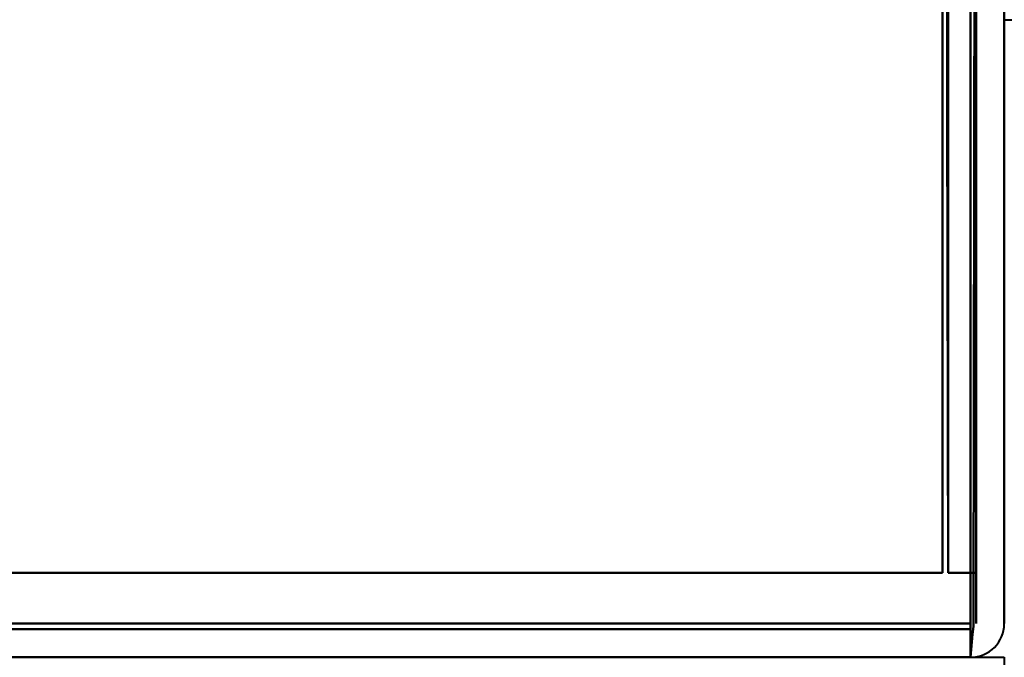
# Model space of a CAD drawing. Header units: millimetres. Extents: x -1483 to 905, y -1392 to 951.
# Tile 73 of 105: x 723 to 740, y -476 to -465. Entities that reach past the tile are written whole.
import ezdxf

# ---------------------------------------------------------------- set-up
doc = ezdxf.new("R2010")
doc.units = ezdxf.units.MM
doc.layers.add('A-GENM', color=13, linetype='Continuous', lineweight=40)
doc.layers.add('G-IMPT', color=8, linetype='Continuous', lineweight=40)

# ---------------------------------------------------------------- blocks, each defined once
blk = doc.blocks.new('Maintenance r21 - Maintenance r21-762144-Niveau de réf_')
at = {"layer": 'A-GENM'}
for p, q in [((-740, -476), (740, -476)), ((740, -476), (740, -1392))]:
    blk.add_line(p, q, dxfattribs=at)
blk = doc.blocks.new('NEXA 2000 CALQUES_dwg-762145-Niveau de réf_')
at = {"layer": 'G-IMPT'}
for p, q in [((740, -431.715), (759.861, -431.715)), ((739.4, -442.45), (739.4, -443.05)), ((739.4, -442.45), (739.4, -443.05)), ((739.4, -443.05), (739.4, -442.45)), ((739.4, -443.05), (739.4, -442.45))]:
    blk.add_line(p, q, dxfattribs=at)
at = {"layer": 'G-IMPT', "flags": 128}
for points in [[(738.9, -441.55), (738.9, -433.313), (738.9, -425.075), (738.9, -416.838), (738.9, -408.6)], [(738.9, -408.6), (738.9, -416.838), (738.9, -425.075), (738.9, -433.313), (738.9, -441.55)], [(738.95, -408.6), (738.962, -416.838), (738.975, -425.075), (738.987, -433.313), (739, -441.55)], [(739, -441.55), (738.987, -433.313), (738.975, -425.075), (738.962, -416.838), (738.95, -408.6)], [(738.9, -408.65), (738.9, -416.875), (738.9, -425.1), (738.9, -433.325), (738.9, -441.55)], [(738.9, -441.55), (738.9, -433.325), (738.9, -425.1), (738.9, -416.875), (738.9, -408.65)], [(739, -408.65), (739, -416.875), (739, -425.1), (739, -433.325), (739, -441.55)], [(739, -441.55), (739, -433.325), (739, -425.1), (739, -416.875), (739, -408.65)], [(738.9, -410.05), (738.9, -417.925), (738.9, -425.8), (738.9, -433.675), (738.9, -441.55)], [(738.9, -441.55), (738.9, -433.675), (738.9, -425.8), (738.9, -417.925), (738.9, -410.05)], [(738.9, -410.05), (738.9, -417.925), (738.9, -425.8), (738.9, -433.675), (738.9, -441.55)], [(738.9, -441.55), (738.9, -433.675), (738.9, -425.8), (738.9, -417.925), (738.9, -410.05)], [(739.4, -442.45), (739.4, -434.35), (739.4, -426.25), (739.4, -418.15), (739.4, -410.05)], [(739.4, -410.05), (739.4, -418.15), (739.4, -426.25), (739.4, -434.35), (739.4, -442.45)], [(739.4, -442.45), (739.4, -434.35), (739.4, -426.25), (739.4, -418.15), (739.4, -410.05)], [(739.4, -410.05), (739.4, -418.15), (739.4, -426.25), (739.4, -434.35), (739.4, -442.45)], [(739.4, -442.45), (739.4, -434.35), (739.4, -426.25), (739.4, -418.15), (739.4, -410.05)], [(739.4, -410.05), (739.4, -418.163), (739.4, -426.275), (739.4, -434.388), (739.4, -442.5)], [(739.4, -442.5), (739.4, -434.388), (739.4, -426.275), (739.4, -418.163), (739.4, -410.05)], [(739.4, -410.05), (739.4, -418.15), (739.4, -426.25), (739.4, -434.35), (739.4, -442.45)], [(739.45, -442.5), (739.462, -434.388), (739.475, -426.275), (739.487, -418.163), (739.5, -410.05)], [(739.5, -410.05), (739.487, -418.163), (739.475, -426.275), (739.462, -434.388), (739.45, -442.5)], [(739.5, -441.55), (739.5, -433.675), (739.5, -425.8), (739.5, -417.925), (739.5, -410.05)], [(739.5, -410.05), (739.5, -417.925), (739.5, -425.8), (739.5, -433.675), (739.5, -441.55)], [(739.5, -441.55), (739.5, -433.675), (739.5, -425.8), (739.5, -417.925), (739.5, -410.05)], [(739.5, -410.05), (739.5, -418.15), (739.5, -426.25), (739.5, -434.35), (739.5, -442.45)], [(739.5, -442.45), (739.5, -434.35), (739.5, -426.25), (739.5, -418.15), (739.5, -410.05)], [(739.5, -410.05), (739.5, -417.925), (739.5, -425.8), (739.5, -433.675), (739.5, -441.55)], [(740, -410.05), (740, -418.15), (740, -426.25), (740, -434.35), (740, -442.45)], [(740, -442.45), (740, -434.35), (740, -426.25), (740, -418.15), (740, -410.05)], [(740, -410.05), (740, -418.15), (740, -426.25), (740, -434.35), (740, -442.45)], [(740, -442.45), (740, -434.35), (740, -426.25), (740, -418.15), (740, -410.05)], [(738.9, -441.55), (512.2, -441.55), (285.5, -441.55), (58.8, -441.55), (-167.9, -441.55)], [(-167.9, -441.55), (58.8, -441.55), (285.5, -441.55), (512.2, -441.55), (738.9, -441.55)], [(738.9, -441.55), (512.2, -441.55), (285.5, -441.55), (58.8, -441.55), (-167.9, -441.55)], [(-167.9, -441.55), (58.8, -441.55), (285.5, -441.55), (512.2, -441.55), (738.9, -441.55)], [(-167.9, -441.55), (58.8, -441.55), (285.5, -441.55), (512.2, -441.55), (738.9, -441.55)], [(738.9, -441.55), (512.2, -441.55), (285.5, -441.55), (58.8, -441.55), (-167.9, -441.55)], [(738.9, -441.55), (512.2, -441.55), (285.5, -441.55), (58.8, -441.55), (-167.9, -441.55)], [(-167.9, -441.55), (58.8, -441.55), (285.5, -441.55), (512.2, -441.55), (738.9, -441.55)], [(739, -441.55), (739.125, -441.55), (739.25, -441.55), (739.375, -441.55), (739.5, -441.55)], [(739.5, -441.55), (739.375, -441.55), (739.25, -441.55), (739.125, -441.55), (739, -441.55)], [(739, -441.55), (739.125, -441.55), (739.25, -441.55), (739.375, -441.55), (739.5, -441.55)], [(739.5, -441.55), (739.375, -441.55), (739.25, -441.55), (739.125, -441.55), (739, -441.55)], [(-168.4, -442.45), (58.55, -442.45), (285.5, -442.45), (512.45, -442.45), (739.4, -442.45)], [(739.4, -442.45), (512.45, -442.45), (285.5, -442.45), (58.55, -442.45), (-168.4, -442.45)], [(-168.4, -442.45), (58.55, -442.45), (285.5, -442.45), (512.45, -442.45), (739.4, -442.45)], [(739.4, -442.45), (512.45, -442.45), (285.5, -442.45), (58.55, -442.45), (-168.4, -442.45)], [(-168.4, -442.45), (58.55, -442.45), (285.5, -442.45), (512.45, -442.45), (739.4, -442.45)], [(739.4, -442.45), (512.45, -442.45), (285.5, -442.45), (58.55, -442.45), (-168.4, -442.45)], [(-168.4, -442.55), (58.55, -442.55), (285.5, -442.55), (512.45, -442.55), (739.4, -442.55)], [(739.4, -442.55), (512.45, -442.55), (285.5, -442.55), (58.55, -442.55), (-168.4, -442.55)], [(739.4, -442.5), (739.4, -442.638), (739.4, -442.775), (739.4, -442.913), (739.4, -443.05)], [(739.4, -443.05), (739.4, -442.913), (739.4, -442.775), (739.4, -442.638), (739.4, -442.5)], [(739.4, -443.05), (739.412, -442.913), (739.425, -442.775), (739.437, -442.638), (739.45, -442.5)], [(739.45, -442.5), (739.437, -442.638), (739.425, -442.775), (739.412, -442.913), (739.4, -443.05)], [(739.4, -443.05), (512.45, -443.05), (285.5, -443.05), (58.55, -443.05), (-168.4, -443.05)]]:
    blk.add_lwpolyline(points, dxfattribs=at)
at = {"layer": 'G-IMPT'}
for end in [360, 360, 0, 360]:
    blk.add_arc((739.4, -442.45), 0.6, 270, end, dxfattribs=at)

msp = doc.modelspace()

# ---------------------------------------------------------------- block references
at = {"layer": 'A-GENM'}
msp.add_blockref('Maintenance r21 - Maintenance r21-762144-Niveau de réf_', (0, 0), dxfattribs=at)
at = {"layer": 'G-IMPT'}
msp.add_blockref('NEXA 2000 CALQUES_dwg-762145-Niveau de réf_', (0, -32.95), dxfattribs=at)

doc.saveas('drawing.dxf')
